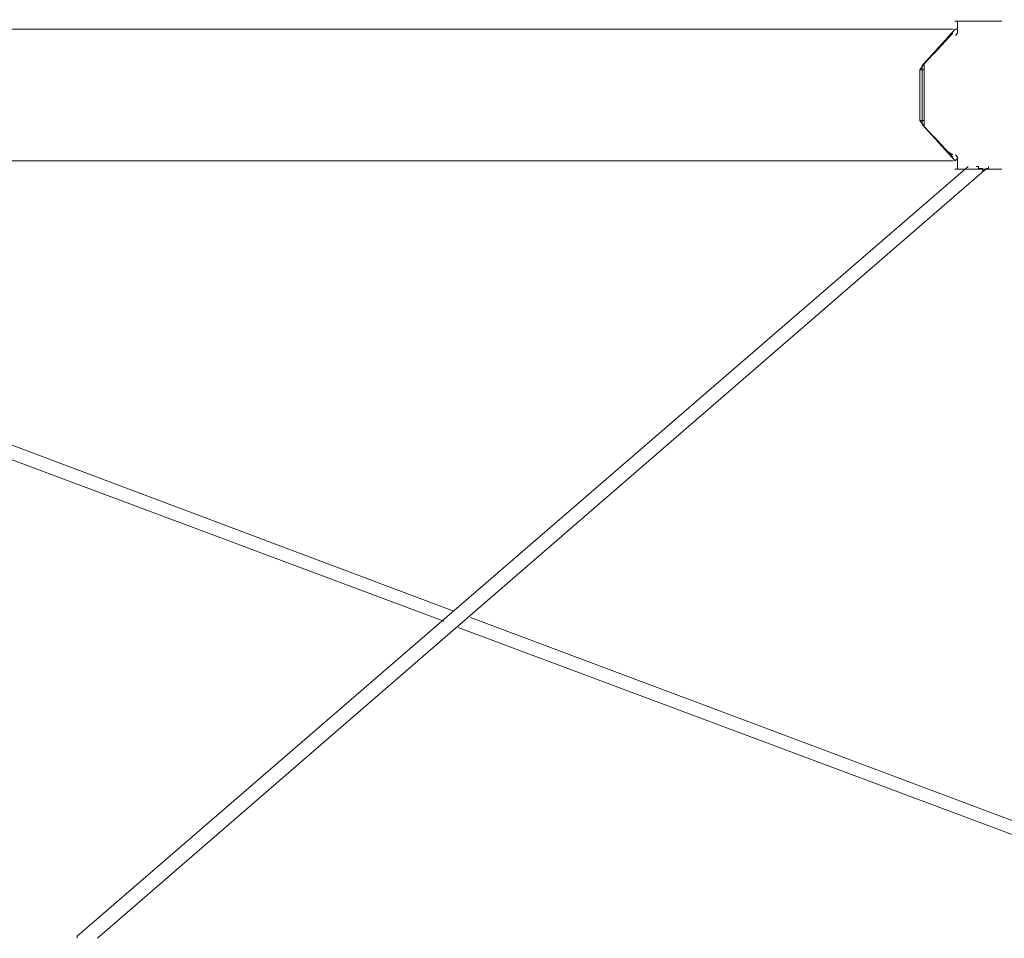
# Model space of a CAD drawing. Header units: millimetres. Extents: x 31.8 to 48.8, y -27.2 to 6.6.
# Tile 19 of 79: x 36.2 to 37.5, y -22.2 to -21. Entities that reach past the tile are written whole.
import ezdxf

# ---------------------------------------------------------------- set-up
doc = ezdxf.new("R2010")
doc.units = ezdxf.units.MM
doc.header["$MEASUREMENT"] = 0
doc.layers.add('Livello 1', color=7, linetype='Continuous', lineweight=0)

msp = doc.modelspace()

# ---------------------------------------------------------------- linework, layer by layer
at = {"layer": 'Livello 1', "color": 250, "lineweight": 5, "true_color": 0x1d1d1b}
for points in [[(35.242, -20.9918), (35.242, -20.9918), (37.2983, -20.3115), (37.2983, -20.3115)], [(37.4091, -21.0498), (37.4091, -21.0498), (37.452, -21.0019), (37.452, -21.0019)], [(37.4545, -21.0019), (37.4545, -21.0019), (37.452, -21.0019), (37.452, -21.0019)], [(37.4552, -20.9943), (37.4552, -20.9943), (37.4552, -21.0074), (37.4552, -21.0074)], [(37.4114, -21.0473), (37.4114, -21.0473), (37.441, -21.0155), (37.441, -21.0155)], [(37.4247, -21.034), (37.4247, -21.034), (37.4491, -21.0074), (37.4491, -21.0074)], [(37.441, -21.0155), (37.441, -21.0155), (37.4464, -21.0101), (37.4464, -21.0101)], [(37.406, -21.0552), (37.406, -21.0552), (37.4114, -21.0473), (37.4114, -21.0473)], [(37.4114, -21.0552), (37.4114, -21.0552), (37.406, -21.0552), (37.406, -21.0552)], [(37.406, -21.1218), (37.406, -21.1218), (37.406, -21.0552), (37.406, -21.0552)], [(37.4091, -21.1243), (37.4091, -21.1243), (37.4091, -21.0525), (37.4091, -21.0525)], [(37.4114, -21.127), (37.4114, -21.127), (37.4114, -21.05), (37.4114, -21.05)], [(37.4114, -21.1218), (37.4114, -21.1218), (37.406, -21.1218), (37.406, -21.1218)], [(37.4114, -21.1295), (37.4114, -21.1295), (37.406, -21.1218), (37.406, -21.1218)], [(37.452, -21.1746), (37.452, -21.1746), (37.4091, -21.127), (37.4091, -21.127)], [(37.441, -21.1615), (37.441, -21.1615), (37.4114, -21.1295), (37.4114, -21.1295)], [(37.4491, -21.1695), (37.4491, -21.1695), (37.4247, -21.143), (37.4247, -21.143)], [(37.4491, -21.1667), (37.4491, -21.1667), (37.441, -21.1615), (37.441, -21.1615)], [(37.452, -21.1746), (37.452, -21.1746), (37.4545, -21.1719), (37.4545, -21.1719)], [(37.4552, -21.1695), (37.4552, -21.1695), (37.4552, -21.1825), (37.4552, -21.1825)], [(36.7957, -21.7639), (36.7957, -21.7639), (35.2456, -21.1816), (35.2456, -21.1816)], [(37.469, -21.1816), (37.469, -21.1816), (36.3022, -22.1895), (36.3022, -22.1895)], [(36.329, -22.192), (36.329, -22.192), (37.4933, -21.1844), (37.4933, -21.1844)], [(35.2025, -21.1871), (35.2025, -21.1871), (36.7826, -21.7772), (36.7826, -21.7772)], [(37.9304, -22.1895), (37.9304, -22.1895), (36.8174, -21.772), (36.8174, -21.772)], [(36.8011, -21.7851), (36.8011, -21.7851), (37.89, -22.192), (37.89, -22.192)]]:
    msp.add_open_spline(points, degree=3, dxfattribs=at)
for points, knots in [([(37.4518, -20.9915), (37.4518, -20.9915), (37.4518, -20.9915), (37.4518, -20.9915), (37.4518, -20.9915), (37.4545, -20.9915), (37.4545, -20.9915), (37.4545, -20.9915), (37.4622, -20.9915), (37.4622, -20.9915), (37.4622, -20.9915), (37.473, -20.9915), (37.473, -20.9915), (37.473, -20.9915), (37.4866, -20.9915), (37.4866, -20.9915), (37.4866, -20.9915), (37.4974, -20.9915), (37.4974, -20.9915), (37.4974, -20.9915), (37.508, -20.9915), (37.508, -20.9915), (37.508, -20.9915), (37.5134, -20.9915), (37.5134, -20.9915)], [0, 0, 0, 0, 1, 1, 1, 2, 2, 2, 3, 3, 3, 4, 4, 4, 5, 5, 5, 6, 6, 6, 7, 7, 7, 8, 8, 8, 8]), ([(37.4579, -20.9915), (37.4579, -20.9915), (37.4579, -20.9915), (37.4579, -20.9915), (37.4579, -20.9915), (37.4552, -20.9915), (37.4552, -20.9915), (37.4552, -20.9915), (37.4552, -20.9943), (37.4552, -20.9943)], [0, 0, 0, 0, 1, 1, 1, 2, 2, 2, 3, 3, 3, 3]), ([(37.4493, -21.0022), (37.4493, -21.0022), (37.2883, -21.0022), (37.2883, -21.0022), (37.2883, -21.0022), (37.1301, -21.0022), (37.1301, -21.0022), (37.1301, -21.0022), (36.9718, -21.0022), (36.9718, -21.0022), (36.9718, -21.0022), (36.8163, -21.0022), (36.8163, -21.0022), (36.8163, -21.0022), (36.6634, -21.0022), (36.6634, -21.0022), (36.6634, -21.0022), (36.5133, -21.0022), (36.5133, -21.0022), (36.5133, -21.0022), (36.3631, -21.0022), (36.3631, -21.0022), (36.3631, -21.0022), (36.2182, -21.0022), (36.2182, -21.0022), (36.2182, -21.0022), (36.076, -21.0022), (36.076, -21.0022), (36.076, -21.0022), (35.934, -21.0022), (35.934, -21.0022), (35.934, -21.0022), (35.7971, -21.0022), (35.7971, -21.0022), (35.7971, -21.0022), (35.663, -21.0022), (35.663, -21.0022), (35.663, -21.0022), (35.5343, -21.0022), (35.5343, -21.0022), (35.5343, -21.0022), (35.4057, -21.0022), (35.4057, -21.0022), (35.4057, -21.0022), (35.2822, -21.0022), (35.2822, -21.0022), (35.2822, -21.0022), (35.1641, -21.0022), (35.1641, -21.0022), (35.1641, -21.0022), (35.0462, -21.0022), (35.0462, -21.0022), (35.0462, -21.0022), (34.9363, -21.0022), (34.9363, -21.0022), (34.9363, -21.0022), (34.829, -21.0022), (34.829, -21.0022), (34.829, -21.0022), (34.7245, -21.0022), (34.7245, -21.0022), (34.7245, -21.0022), (34.6252, -21.0022), (34.6252, -21.0022), (34.6252, -21.0022), (34.5315, -21.0022), (34.5315, -21.0022), (34.5315, -21.0022), (34.44, -21.0022), (34.44, -21.0022), (34.44, -21.0022), (34.3545, -21.0022), (34.3545, -21.0022), (34.3545, -21.0022), (34.2739, -21.0022), (34.2739, -21.0022), (34.2739, -21.0022), (34.1987, -21.0022), (34.1987, -21.0022), (34.1987, -21.0022), (34.1289, -21.0022), (34.1289, -21.0022), (34.1289, -21.0022), (34.0619, -21.0022), (34.0619, -21.0022), (34.0619, -21.0022), (34.0002, -21.0022), (34.0002, -21.0022), (34.0002, -21.0022), (33.944, -21.0022), (33.944, -21.0022), (33.944, -21.0022), (33.893, -21.0022), (33.893, -21.0022), (33.893, -21.0022), (33.8474, -21.0022), (33.8474, -21.0022), (33.8474, -21.0022), (33.8072, -21.0022), (33.8072, -21.0022), (33.8072, -21.0022), (33.7722, -21.0022), (33.7722, -21.0022), (33.7722, -21.0022), (33.7429, -21.0022), (33.7429, -21.0022), (33.7429, -21.0022), (33.7187, -21.0022), (33.7187, -21.0022), (33.7187, -21.0022), (33.7, -21.0022), (33.7, -21.0022), (33.7, -21.0022), (33.6867, -21.0022), (33.6867, -21.0022), (33.6867, -21.0022), (33.6785, -21.0022), (33.6785, -21.0022), (33.6785, -21.0022), (33.6758, -21.0022), (33.6758, -21.0022)], [0, 0, 0, 0, 1, 1, 1, 2, 2, 2, 3, 3, 3, 4, 4, 4, 5, 5, 5, 6, 6, 6, 7, 7, 7, 8, 8, 8, 9, 9, 9, 10, 10, 10, 11, 11, 11, 12, 12, 12, 13, 13, 13, 14, 14, 14, 15, 15, 15, 16, 16, 16, 17, 17, 17, 18, 18, 18, 19, 19, 19, 20, 20, 20, 21, 21, 21, 22, 22, 22, 23, 23, 23, 24, 24, 24, 25, 25, 25, 26, 26, 26, 27, 27, 27, 28, 28, 28, 29, 29, 29, 30, 30, 30, 31, 31, 31, 32, 32, 32, 33, 33, 33, 34, 34, 34, 35, 35, 35, 36, 36, 36, 37, 37, 37, 38, 38, 38, 39, 39, 39, 40, 40, 40, 40]), ([(37.4552, -21.0074), (37.4552, -21.0074), (37.4552, -21.0074), (37.4552, -21.0074), (37.4552, -21.0074), (37.4525, -21.0101), (37.4525, -21.0101)], [0, 0, 0, 0, 1, 1, 1, 2, 2, 2, 2]), ([(37.4091, -21.0498), (37.4091, -21.0498), (37.4091, -21.0498), (37.4091, -21.0498), (37.4091, -21.0498), (37.4091, -21.0525), (37.4091, -21.0525)], [0, 0, 0, 0, 1, 1, 1, 2, 2, 2, 2]), ([(37.4114, -21.05), (37.4114, -21.05), (37.4114, -21.05), (37.4114, -21.05), (37.4114, -21.05), (37.4114, -21.0473), (37.4114, -21.0473)], [0, 0, 0, 0, 1, 1, 1, 2, 2, 2, 2]), ([(37.4091, -21.1243), (37.4091, -21.1243), (37.4091, -21.1243), (37.4091, -21.1243), (37.4091, -21.1243), (37.4091, -21.127), (37.4091, -21.127)], [0, 0, 0, 0, 1, 1, 1, 2, 2, 2, 2]), ([(37.4114, -21.1295), (37.4114, -21.1295), (37.4114, -21.1295), (37.4114, -21.1295), (37.4114, -21.1295), (37.4114, -21.127), (37.4114, -21.127)], [0, 0, 0, 0, 1, 1, 1, 2, 2, 2, 2]), ([(37.4525, -21.1667), (37.4525, -21.1667), (37.4525, -21.1667), (37.4525, -21.1667), (37.4525, -21.1667), (37.4552, -21.1695), (37.4552, -21.1695)], [0, 0, 0, 0, 1, 1, 1, 2, 2, 2, 2]), ([(33.6758, -21.1746), (33.6758, -21.1746), (33.6785, -21.1746), (33.6785, -21.1746), (33.6785, -21.1746), (33.6867, -21.1746), (33.6867, -21.1746), (33.6867, -21.1746), (33.7, -21.1746), (33.7, -21.1746), (33.7, -21.1746), (33.7187, -21.1746), (33.7187, -21.1746), (33.7187, -21.1746), (33.7429, -21.1746), (33.7429, -21.1746), (33.7429, -21.1746), (33.7722, -21.1746), (33.7722, -21.1746), (33.7722, -21.1746), (33.8072, -21.1746), (33.8072, -21.1746), (33.8072, -21.1746), (33.8474, -21.1746), (33.8474, -21.1746), (33.8474, -21.1746), (33.893, -21.1746), (33.893, -21.1746), (33.893, -21.1746), (33.944, -21.1746), (33.944, -21.1746), (33.944, -21.1746), (34.0002, -21.1746), (34.0002, -21.1746), (34.0002, -21.1746), (34.0619, -21.1746), (34.0619, -21.1746), (34.0619, -21.1746), (34.1289, -21.1746), (34.1289, -21.1746), (34.1289, -21.1746), (34.1987, -21.1746), (34.1987, -21.1746), (34.1987, -21.1746), (34.2739, -21.1746), (34.2739, -21.1746), (34.2739, -21.1746), (34.3545, -21.1746), (34.3545, -21.1746), (34.3545, -21.1746), (34.44, -21.1746), (34.44, -21.1746), (34.44, -21.1746), (34.5315, -21.1746), (34.5315, -21.1746), (34.5315, -21.1746), (34.6252, -21.1746), (34.6252, -21.1746), (34.6252, -21.1746), (34.7245, -21.1746), (34.7245, -21.1746), (34.7245, -21.1746), (34.829, -21.1746), (34.829, -21.1746), (34.829, -21.1746), (34.9363, -21.1746), (34.9363, -21.1746), (34.9363, -21.1746), (35.0462, -21.1746), (35.0462, -21.1746), (35.0462, -21.1746), (35.1641, -21.1746), (35.1641, -21.1746), (35.1641, -21.1746), (35.2822, -21.1746), (35.2822, -21.1746), (35.2822, -21.1746), (35.4057, -21.1746), (35.4057, -21.1746), (35.4057, -21.1746), (35.5343, -21.1746), (35.5343, -21.1746), (35.5343, -21.1746), (35.663, -21.1746), (35.663, -21.1746), (35.663, -21.1746), (35.7971, -21.1746), (35.7971, -21.1746), (35.7971, -21.1746), (35.934, -21.1746), (35.934, -21.1746), (35.934, -21.1746), (36.076, -21.1746), (36.076, -21.1746), (36.076, -21.1746), (36.2182, -21.1746), (36.2182, -21.1746), (36.2182, -21.1746), (36.3631, -21.1746), (36.3631, -21.1746), (36.3631, -21.1746), (36.5133, -21.1746), (36.5133, -21.1746), (36.5133, -21.1746), (36.6634, -21.1746), (36.6634, -21.1746), (36.6634, -21.1746), (36.8163, -21.1746), (36.8163, -21.1746), (36.8163, -21.1746), (36.9718, -21.1746), (36.9718, -21.1746), (36.9718, -21.1746), (37.1301, -21.1746), (37.1301, -21.1746), (37.1301, -21.1746), (37.2883, -21.1746), (37.2883, -21.1746), (37.2883, -21.1746), (37.4493, -21.1746), (37.4493, -21.1746)], [0, 0, 0, 0, 1, 1, 1, 2, 2, 2, 3, 3, 3, 4, 4, 4, 5, 5, 5, 6, 6, 6, 7, 7, 7, 8, 8, 8, 9, 9, 9, 10, 10, 10, 11, 11, 11, 12, 12, 12, 13, 13, 13, 14, 14, 14, 15, 15, 15, 16, 16, 16, 17, 17, 17, 18, 18, 18, 19, 19, 19, 20, 20, 20, 21, 21, 21, 22, 22, 22, 23, 23, 23, 24, 24, 24, 25, 25, 25, 26, 26, 26, 27, 27, 27, 28, 28, 28, 29, 29, 29, 30, 30, 30, 31, 31, 31, 32, 32, 32, 33, 33, 33, 34, 34, 34, 35, 35, 35, 36, 36, 36, 37, 37, 37, 38, 38, 38, 39, 39, 39, 40, 40, 40, 40]), ([(37.5134, -21.1853), (37.5134, -21.1853), (37.5134, -21.1853), (37.5134, -21.1853), (37.5134, -21.1853), (37.508, -21.1853), (37.508, -21.1853), (37.508, -21.1853), (37.4974, -21.1853), (37.4974, -21.1853), (37.4974, -21.1853), (37.4866, -21.1853), (37.4866, -21.1853), (37.4866, -21.1853), (37.473, -21.1853), (37.473, -21.1853), (37.473, -21.1853), (37.4622, -21.1853), (37.4622, -21.1853), (37.4622, -21.1853), (37.4545, -21.1853), (37.4545, -21.1853), (37.4545, -21.1853), (37.4518, -21.1853), (37.4518, -21.1853)], [0, 0, 0, 0, 1, 1, 1, 2, 2, 2, 3, 3, 3, 4, 4, 4, 5, 5, 5, 6, 6, 6, 7, 7, 7, 8, 8, 8, 8]), ([(37.4552, -21.1825), (37.4552, -21.1825), (37.4552, -21.1825), (37.4552, -21.1825), (37.4552, -21.1825), (37.4552, -21.1853), (37.4552, -21.1853), (37.4552, -21.1853), (37.4579, -21.1853), (37.4579, -21.1853)], [0, 0, 0, 0, 1, 1, 1, 2, 2, 2, 3, 3, 3, 3]), ([(37.4904, -21.1871), (37.4904, -21.1871), (37.4877, -21.1871), (37.4877, -21.1871), (37.4877, -21.1871), (37.4877, -21.1844), (37.4877, -21.1844), (37.4877, -21.1844), (37.4852, -21.1844), (37.4852, -21.1844), (37.4852, -21.1844), (37.4825, -21.1844), (37.4825, -21.1844), (37.4825, -21.1844), (37.4825, -21.1816), (37.4825, -21.1816), (37.4825, -21.1816), (37.4798, -21.1816), (37.4798, -21.1816)], [0, 0, 0, 0, 1, 1, 1, 2, 2, 2, 3, 3, 3, 4, 4, 4, 5, 5, 5, 6, 6, 6, 6]), ([(37.4958, -21.1816), (37.4958, -21.1816), (37.4958, -21.1816), (37.4958, -21.1816), (37.4958, -21.1816), (37.4958, -21.1844), (37.4958, -21.1844), (37.4958, -21.1844), (37.4931, -21.1844), (37.4931, -21.1844), (37.4931, -21.1844), (37.4904, -21.1871), (37.4904, -21.1871)], [0, 0, 0, 0, 1, 1, 1, 2, 2, 2, 3, 3, 3, 4, 4, 4, 4]), ([(36.3024, -22.1922), (36.3024, -22.1922), (36.3024, -22.1922), (36.3024, -22.1922), (36.3024, -22.1922), (36.3024, -22.1895), (36.3024, -22.1895)], [0, 0, 0, 0, 1, 1, 1, 2, 2, 2, 2])]:
    msp.add_open_spline(points, degree=3, knots=knots, dxfattribs=at)

doc.saveas('drawing.dxf')
